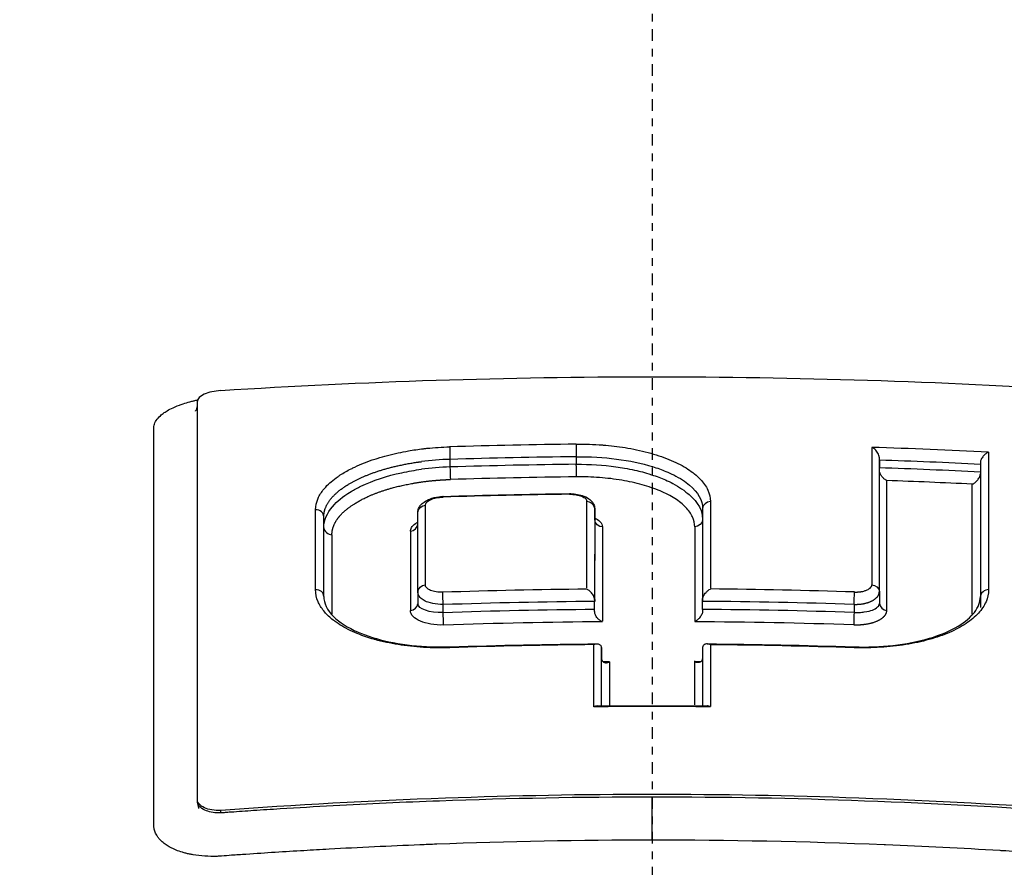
# Model space of a CAD drawing. Header units: millimetres. Extents: x 0 to 4378, y 0 to 2376.
# Tile 152 of 256: x 769 to 782, y 2095 to 2105. Entities that reach past the tile are written whole.
import ezdxf

# ---------------------------------------------------------------- set-up
doc = ezdxf.new("R2010")
doc.units = ezdxf.units.MM
doc.header["$LTSCALE"] = 0.2
doc.linetypes.add('CENTER2', pattern=[1.125, 0.75, -0.125, 0.125, -0.125])
doc.layers.add('02_Center Line', color=1, linetype='CENTER2')

# ---------------------------------------------------------------- blocks, each defined once
blk = doc.blocks.new('A$C67cfe5fe')
for p, q in [((-0.928, -66.436), (-0.928, -66.436)), ((-2.608, -66.632), (-2.608, -66.731)), ((-0.979, -66.598), (-0.979, -66.696)), ((2.928, -68.337), (2.928, -66.608)), ((2.928, -66.643), (2.928, -66.741)), ((4.23, -66.673), (4.23, -68.401)), ((4.23, -66.697), (4.23, -66.796)), ((-0.928, -66.858), (-0.928, -66.858)), ((2.928, -68.337), (2.928, -66.775)), ((4.23, -66.821), (4.23, -68.541)), ((-0.742, -67.266), (-0.743, -68.439)), ((-0.742, -67.414), (-0.742, -67.266)), ((-0.742, -67.266), (-0.742, -67.414)), ((0.649, -67.265), (0.649, -68.438)), ((0.649, -67.265), (0.649, -67.265)), ((-4.235, -68.401), (-4.235, -67.373)), ((-3.022, -68.34), (-3.022, -67.313)), ((-2.926, -67.398), (-2.926, -67.398)), ((-4.235, -68.401), (-4.235, -67.514)), ((-3.022, -68.34), (-3.022, -67.469)), ((-0.742, -67.414), (-0.743, -68.464)), ((0.548, -67.503), (0.548, -68.725)), ((0.649, -67.413), (0.649, -68.463)), ((0.649, -67.413), (0.649, -67.413)), ((-3.022, -68.34), (-3.022, -68.494)), ((-1.919, -68.324), (-1.919, -68.324)), ((0.93, -68.306), (0.93, -68.306)), ((1.922, -68.324), (1.922, -68.324)), ((2.928, -68.337), (2.928, -68.491)), ((4.23, -68.401), (4.23, -68.401)), ((-2.696, -68.609), (-2.696, -68.505)), ((-0.743, -68.568), (-0.743, -68.464)), ((0.649, -68.567), (0.649, -68.463)), ((2.602, -68.502), (2.602, -68.606)), ((-0.743, -68.568), (-0.743, -68.568)), ((-0.654, -69.812), (-0.654, -69.059)), ((-0.654, -69.059), (-0.654, -69.205)), ((0.649, -69.059), (0.648, -69.812)), ((-0.654, -69.812), (-0.654, -69.205)), ((0.648, -69.205), (0.648, -69.812)), ((-5.864, -71.047), (-5.864, -71.021)), ((-1.919, -71.012), (-1.919, -71.012)), ((-0.928, -70.993), (-0.928, -70.993)), ((0.93, -70.993), (0.93, -70.993)), ((1.922, -71.012), (1.922, -71.012)), ((-5.564, -71.191), (-5.564, -71.158)), ((0.93, -71.548), (0.93, -71.548)), ((1.922, -71.567), (1.922, -71.567))]:
    blk.add_line(p, q)
blk.add_arc((0, 0), 86.413, 313.06048, 226.93952)
for centre, major_axis, ratio, start_param, end_param in [((-5.563, -65.864), (0.3, 0.023), 0.39536, 1.540952, 3.111749), ((0.004, -140.188), (79.462, -0.002), 0.92821, 1.583219, 1.60375), ((2.849, -140.167), (-0.016, 81.06), 0.000069, 0.429761, 0.479504), ((-0.026, -140.781), (80.099, -0.001), 0.92824, 1.516333, 1.535131), ((-2.574, -67.246), (1.548, 0.043), 0.397012, 1.58138, 1.822144), ((0.004, -140.161), (79.293, -0.002), 0.927804, 1.583225, 1.603764), ((-0.026, -140.75), (79.932, -0.003), 0.927771, 1.517557, 1.533867), ((4.356, -139.87), (0.02, -80.689), 0.000072, 3.571971, 3.621898), ((-2.604, -67.452), (1.638, 0.061), 0.440164, 1.556801, 1.783467), ((0.004, -140.089), (79.137, -0.002), 0.92749, 1.583251, 1.603829), ((-0.027, -140.694), (79.789, -0.002), 0.92749, 1.517446, 1.533785), ((0.004, -140.062), (78.968, -0.002), 0.927077, 1.583258, 1.603845), ((-0.027, -140.673), (79.623, -0.001), 0.927139, 1.518638, 1.532479), ((3.005, -140.135), (0.019, 80.621), 0.000055, 5.804404, 5.851627), ((4.103, -139.916), (-0.022, -80.346), 0.000056, 2.662169, 2.709604), ((0.006, -139.707), (-78.262, 0.002), 0.928055, 4.726147, 4.746973), ((-2.696, -67.164), (0.0018, -0.0536), 0.018842, 3.145343, 3.705079), ((-1.068, -67.128), (0.0007, -0.0538), 0.007417, 3.137067, 3.1416), ((-1.068, -67.128), (0.0007, -0.0538), 0.007417, 3.1416, 3.707714), ((-2.945, -140.227), (0.02, 81.126), 0.000062, 5.803652, 5.831887), ((-0.851, -140.527), (-0.008, -81.489), 0.00002, 2.660467, 2.691318), ((0.755, -140.536), (0.005, -81.499), 0.000032, 3.592119, 3.622961), ((-4.335, -67.373), (0.1, 0), 0.899596, 0.00002, 1.626158), ((-4.363, -139.935), (0.022, 80.762), 0.000059, 5.802861, 5.831224), ((-0.636, -140.545), (0.005, -81.109), 0.000032, 3.591255, 3.62475), ((-4.109, -139.975), (-0.02, 80.412), 0.000079, 0.45104, 0.479465), ((-3.098, -140.184), (-0.019, 80.673), 0.000081, 0.450484, 0.478814), ((-4.335, -68.401), (0.1, 0), 0.886849, 0.000221, 1.627453), ((-4.335, -68.401), (0.1, 0), 0.886849, 0.000018, 0.000221), ((0.008, -138.589), (-75.713, 0.002), 0.928348, 4.723657, 4.748198), ((-0.007, -138.544), (75.665, -0.003), 0.928354, 1.536274, 1.560828), ((2.603, -68.431), (-0.0032, -0.0999), 0.012856, 0.785362, 2.659767), ((0.007, -138.534), (-75.523, 0.002), 0.927848, 4.722341, 4.748216), ((-0.742, -68.347), (0, -0.133), 0.000583, 5.47928, 5.787408), ((0.648, -68.345), (0, -0.133), 0.000491, 0.495311, 0.804225), ((-0.006, -138.49), (75.475, -0.002), 0.92785, 1.536257, 1.562148), ((0.007, -138.436), (-75.337, 0.002), 0.927455, 4.722368, 4.748308), ((-0.743, -68.683), (0, -0.131), 0.000579, 2.333892, 2.645879), ((0.649, -68.687), (0, -0.135), 0.000363, 3.620466, 3.927231), ((-0.007, -138.399), (-75.297, 0.002), 0.927458, 4.677763, 4.703714), ((0.007, -138.383), (-75.149, 0.002), 0.926947, 4.721044, 4.748325), ((-0.006, -138.338), (-75.101, 0.002), 0.926936, 4.677744, 4.705038), ((0.009, -137.794), (-74.104, 0.002), 0.928107, 4.722724, 4.74776), ((-0.764, -141.203), (0.009, 82.256), 0.00003, 5.763107, 5.783077), ((0.759, -141.199), (0.008, -82.251), 0.000051, 3.641641, 3.661615), ((-0.009, -137.795), (-74.104, 0.002), 0.928107, 4.677143, 4.702178), ((0.007, -137.811), (-73.954, 0.002), 0.927194, 4.719989, 4.721059), ((-0.547, -141.156), (-0.005, 81.802), 0.000036, 0.496809, 0.511176), ((0.541, -141.153), (-0.007, -81.799), 0.000022, 2.630734, 2.645105), ((0, -136.086), (-71.394, 0.002), 0.928182, 4.701923, 4.722988)]:
    blk.add_ellipse(centre, major_axis=major_axis, ratio=ratio, start_param=start_param, end_param=end_param)
for points, knots in [([(-3.067, -75.822), (-4.126, -75.794), (-5.172, -75.749), (-7.244, -75.623), (-8.265, -75.542), (-9.932, -75.379), (-10.592, -75.305), (-11.611, -75.177), (-11.978, -75.128), (-15.251, -74.664), (-17.895, -74.094), (-20.291, -73.351), (-20.433, -73.305), (-20.871, -73.163), (-21.175, -73.06), (-21.75, -72.853), (-22.029, -72.748), (-22.564, -72.536), (-22.824, -72.427), (-23.331, -72.204), (-23.576, -72.091), (-24.29, -71.742), (-24.73, -71.5), (-25.53, -71.006), (-25.889, -70.754), (-26.36, -70.372), (-26.504, -70.246), (-27.199, -69.591), (-27.591, -69.043), (-27.854, -68.343), (-27.895, -68.205), (-27.955, -67.928), (-27.974, -67.789), (-27.989, -67.512), (-27.986, -67.376), (-27.958, -67.111), (-27.934, -66.981), (-27.885, -66.792), (-27.867, -66.731), (-27.807, -66.554), (-27.758, -66.435), (-27.651, -66.214), (-27.593, -66.109), (-27.294, -65.626), (-26.967, -65.25), (-26.236, -64.604), (-25.874, -64.333), (-24.852, -63.672), (-24.133, -63.288), (-22.908, -62.742), (-22.475, -62.564), (-21.564, -62.221), (-21.084, -62.053), (-20.582, -61.893)], [0.000005, 0.000005, 0.000005, 0.000005, 0.319511, 0.319511, 0.639479, 0.639479, 0.852403, 0.852403, 0.973891, 0.973891, 1.947625, 1.947625, 2.010365, 2.010365, 2.139691, 2.139691, 2.265575, 2.265575, 2.393345, 2.393345, 2.521559, 2.521559, 2.781941, 2.781941, 3.041001, 3.041001, 3.166048, 3.166048, 3.692233, 3.692233, 3.821507, 3.821507, 3.951206, 3.951206, 4.07808, 4.07808, 4.201324, 4.201324, 4.258471, 4.258471, 4.368502, 4.368502, 4.468635, 4.468635, 4.831764, 4.831764, 5.102761, 5.102761, 5.508805, 5.508805, 5.711646, 5.711646, 5.914059, 5.914059, 5.914059, 5.914059]), ([(20.581, -61.893), (21.167, -62.08), (21.725, -62.277), (22.772, -62.683), (23.264, -62.894), (24.638, -63.544), (25.419, -64.003), (26.472, -64.794), (26.828, -65.119), (27.191, -65.537), (27.262, -65.626), (27.361, -65.758), (27.394, -65.803), (27.576, -66.067), (27.694, -66.287), (27.831, -66.623), (27.872, -66.744), (27.936, -66.996), (27.959, -67.126), (27.985, -67.391), (27.987, -67.528), (27.97, -67.805), (27.95, -67.944), (27.889, -68.221), (27.847, -68.359), (27.58, -69.058), (27.185, -69.606), (26.486, -70.261), (26.342, -70.386), (25.869, -70.767), (25.508, -71.019), (24.707, -71.513), (24.265, -71.754), (23.549, -72.103), (23.304, -72.216), (22.797, -72.438), (22.535, -72.546), (21.999, -72.758), (21.72, -72.863), (21.147, -73.068), (20.844, -73.171), (20.405, -73.313), (20.262, -73.359), (17.851, -74.105), (15.19, -74.676), (11.896, -75.139), (11.527, -75.188), (10.501, -75.315), (9.837, -75.388), (8.16, -75.551), (7.133, -75.631), (5.569, -75.724), (5.045, -75.75), (3.992, -75.794), (3.464, -75.812), (2.933, -75.826)], [0.00002, 0.00002, 0.00002, 0.00002, 0.259158, 0.259158, 0.518708, 0.518708, 1.038075, 1.038075, 1.384705, 1.384705, 1.477831, 1.477831, 1.526561, 1.526561, 1.759973, 1.759973, 1.890971, 1.890971, 2.029156, 2.029156, 2.171186, 2.171186, 2.316283, 2.316283, 2.460898, 2.460898, 3.049329, 3.049329, 3.189055, 3.189055, 3.478614, 3.478614, 3.769885, 3.769885, 3.913253, 3.913253, 4.056001, 4.056001, 4.19686, 4.19686, 4.341119, 4.341119, 4.411312, 4.411312, 5.498875, 5.498875, 5.634552, 5.634552, 5.872375, 5.872375, 6.229939, 6.229939, 6.408513, 6.408513, 6.587137, 6.587137, 6.587137, 6.587137]), ([(-20.254, -62.034), (-21.316, -62.409), (-22.924, -63.036), (-25.326, -64.626), (-26.033, -65.35), (-26.63, -66.585), (-26.71, -67.081), (-26.475, -68.751), (-25.525, -69.8), (-22.805, -71.618), (-20.784, -72.476), (-16.051, -73.826), (-13.47, -74.336), (-9.424, -74.853), (-8.146, -74.981), (-5.708, -75.163), (-4.554, -75.225), (-2.295, -75.303), (-1.147, -75.323), (-0.009, -75.323)], [-5.847616, -5.847616, -5.847616, -5.847616, -5.038817, -5.038817, -4.426364, -4.426364, -4.019655, -4.019655, -3.083823, -3.083823, -2.043533, -2.043533, -1.111663, -1.111663, -0.700523, -0.700523, -0.341482, -0.341482, 0, 0, 0, 0]), ([(-0.009, -75.323), (1.128, -75.323), (2.276, -75.304), (4.534, -75.226), (5.688, -75.164), (8.127, -74.982), (9.404, -74.855), (13.452, -74.338), (16.034, -73.829), (20.77, -72.48), (22.793, -71.622), (25.516, -69.805), (26.47, -68.758), (26.709, -67.086), (26.63, -66.59), (26.035, -65.353), (25.328, -64.629), (22.925, -63.037), (21.315, -62.409), (20.252, -62.034)], [-3.557548, -3.557548, -3.557548, -3.557548, -3.349945, -3.349945, -3.131371, -3.131371, -2.88131, -2.88131, -2.314192, -2.314192, -1.681115, -1.681115, -1.111984, -1.111984, -0.864569, -0.864569, -0.492008, -0.492008, -0.000015, -0.000015, -0.000015, -0.000015]), ([(-5.563, -65.744), (-3.714, -65.627), (-1.862, -65.567), (1.85, -65.567), (3.705, -65.626), (5.558, -65.744)], [0, 0, 0, 0, 0.4995825, 0.4995825, 0.9999999, 0.9999999, 0.9999999, 0.9999999]), ([(-5.96, -65.89), (-5.945, -65.886), (-5.93, -65.882), (-5.915, -65.878), (-5.91, -65.877), (-5.904, -65.876), (-5.898, -65.874), (-5.889, -65.872), (-5.879, -65.87), (-5.869, -65.867), (-5.866, -65.867), (-5.863, -65.866), (-5.86, -65.865)], [0.430816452, 0.430816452, 0.430816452, 0.430816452, 0.431952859, 0.431952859, 0.431952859, 0.432377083, 0.432377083, 0.432377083, 0.433119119, 0.433119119, 0.433119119, 0.433340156, 0.433340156, 0.433340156, 0.433340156]), ([(-5.864, -71.021), (-5.864, -70.051), (-5.864, -69.138), (-5.864, -67.423), (-5.864, -66.623), (-5.863, -65.883)], [-1.119708, -1.119708, -1.119708, -1.119708, -0.559623, -0.559623, -0.000001, -0.000001, -0.000001, -0.000001]), ([(-6.318, -66.049), (-6.318, -66.049), (-6.318, -66.049), (-6.318, -66.049), (-6.31, -66.043), (-6.301, -66.037), (-6.293, -66.03), (-6.285, -66.025), (-6.277, -66.02), (-6.268, -66.014), (-6.248, -66.002), (-6.225, -65.989), (-6.2, -65.977), (-6.169, -65.962), (-6.134, -65.947), (-6.097, -65.934), (-6.081, -65.928), (-6.064, -65.922), (-6.046, -65.916), (-6.018, -65.907), (-5.989, -65.898), (-5.96, -65.89)], [0.41973786, 0.41973786, 0.41973786, 0.41973786, 0.41974049, 0.41974049, 0.41974049, 0.42088252, 0.42088252, 0.42088252, 0.421875, 0.421875, 0.421875, 0.4242454, 0.4242454, 0.4242454, 0.42725417, 0.42725417, 0.42725417, 0.42860278, 0.42860278, 0.42860278, 0.43081645, 0.43081645, 0.43081645, 0.43081645]), ([(-5.889, -66.009), (-5.889, -66.009), (-5.889, -66.009), (-5.887, -66.006), (-5.882, -66.002), (-5.875, -65.987), (-5.87, -65.975), (-5.865, -65.951), (-5.864, -65.941), (-5.864, -65.934), (-5.864, -65.932), (-5.864, -65.932), (-5.864, -65.932), (-5.864, -65.929), (-5.864, -65.926), (-5.864, -65.924)], [1.25071335, 1.25071335, 1.25071335, 1.25071335, 1.25395049, 1.25395049, 1.26607486, 1.26607486, 1.27625562, 1.27625562, 1.28286408, 1.28286408, 1.28458104, 1.28458104, 1.28718721, 1.28718721, 1.28976385, 1.28976385, 1.28976385, 1.28976385]), ([(-6.425, -71.377), (-6.426, -71.367), (-6.426, -71.359), (-6.427, -71.352), (-6.427, -71.338), (-6.426, -71.316), (-6.426, -71.291), (-6.427, -71.256), (-6.426, -71.215), (-6.427, -71.181), (-6.427, -71.179), (-6.427, -71.177), (-6.427, -71.175), (-6.427, -71.117), (-6.427, -71.056), (-6.427, -70.999), (-6.427, -70.987), (-6.427, -70.975), (-6.427, -70.963), (-6.427, -70.858), (-6.427, -70.746), (-6.427, -70.651), (-6.427, -70.474), (-6.427, -70.294), (-6.427, -70.11), (-6.427, -70.071), (-6.427, -70.033), (-6.427, -69.994), (-6.427, -69.882), (-6.427, -69.768), (-6.427, -69.654), (-6.427, -69.539), (-6.427, -69.403), (-6.427, -69.307), (-6.427, -69.258), (-6.427, -69.209), (-6.427, -69.159), (-6.427, -68.943), (-6.427, -68.723), (-6.427, -68.498), (-6.427, -68.369), (-6.427, -68.239), (-6.427, -68.108), (-6.427, -68.023), (-6.427, -67.937), (-6.427, -67.85), (-6.427, -67.729), (-6.427, -67.607), (-6.427, -67.484), (-6.427, -67.398), (-6.427, -67.313), (-6.427, -67.226), (-6.427, -67.207), (-6.427, -67.187), (-6.427, -67.167), (-6.427, -67.061), (-6.427, -66.942), (-6.427, -66.848), (-6.427, -66.775), (-6.427, -66.7), (-6.427, -66.626), (-6.427, -66.528), (-6.427, -66.431), (-6.427, -66.335), (-6.427, -66.318), (-6.427, -66.302), (-6.427, -66.286), (-6.427, -66.278), (-6.427, -66.271), (-6.427, -66.263), (-6.427, -66.251), (-6.427, -66.239), (-6.427, -66.227), (-6.427, -66.216), (-6.426, -66.204), (-6.423, -66.192), (-6.413, -66.15), (-6.386, -66.109), (-6.341, -66.069), (-6.334, -66.062), (-6.326, -66.056), (-6.318, -66.049)], [0.1547889, 0.1547889, 0.1547889, 0.1547889, 0.15625, 0.15625, 0.15625, 0.1593979, 0.1593979, 0.1593979, 0.1637965, 0.1637965, 0.1637965, 0.1640625, 0.1640625, 0.1640625, 0.171875, 0.171875, 0.171875, 0.1734917, 0.1734917, 0.1734917, 0.1875, 0.1875, 0.1875, 0.213324, 0.213324, 0.213324, 0.21875, 0.21875, 0.21875, 0.234375, 0.234375, 0.234375, 0.25, 0.25, 0.25, 0.2579257, 0.2579257, 0.2579257, 0.2926672, 0.2926672, 0.2926672, 0.3125, 0.3125, 0.3125, 0.3255033, 0.3255033, 0.3255033, 0.34375, 0.34375, 0.34375, 0.3564771, 0.3564771, 0.3564771, 0.359375, 0.359375, 0.359375, 0.375, 0.375, 0.375, 0.3873006, 0.3873006, 0.3873006, 0.40346, 0.40346, 0.40346, 0.40625, 0.40625, 0.40625, 0.4075224, 0.4075224, 0.4075224, 0.409563, 0.409563, 0.409563, 0.4116065, 0.4116065, 0.4116065, 0.4185939, 0.4185939, 0.4185939, 0.4197379, 0.4197379, 0.4197379, 0.4197379]), ([(-4.341, -67.283), (-4.341, -67.233), (-4.33, -67.183), (-4.308, -67.134), (-4.304, -67.124), (-4.299, -67.113), (-4.293, -67.103), (-4.272, -67.064), (-4.244, -67.026), (-4.21, -66.989), (-4.189, -66.965), (-4.165, -66.942), (-4.139, -66.92), (-4.112, -66.897), (-4.083, -66.874), (-4.051, -66.853), (-4.042, -66.846), (-4.032, -66.84), (-4.023, -66.833), (-3.98, -66.806), (-3.933, -66.779), (-3.883, -66.754), (-3.867, -66.746), (-3.852, -66.738), (-3.836, -66.731), (-3.756, -66.693), (-3.669, -66.659), (-3.575, -66.628), (-3.565, -66.625), (-3.555, -66.622), (-3.545, -66.619), (-3.459, -66.592), (-3.369, -66.569), (-3.276, -66.549), (-3.232, -66.539), (-3.188, -66.531), (-3.144, -66.523), (-3.08, -66.512), (-3.016, -66.503), (-2.951, -66.495), (-2.936, -66.494), (-2.921, -66.492), (-2.906, -66.49), (-2.809, -66.48), (-2.711, -66.474), (-2.612, -66.471)], [0, 0, 0, 0, 0.124961, 0.124961, 0.124961, 0.151074, 0.151074, 0.151074, 0.25, 0.25, 0.25, 0.31207, 0.31207, 0.31207, 0.375, 0.375, 0.375, 0.39351, 0.39351, 0.39351, 0.475398, 0.475398, 0.475398, 0.5, 0.5, 0.5, 0.625, 0.625, 0.625, 0.638241, 0.638241, 0.638241, 0.75, 0.75, 0.75, 0.801734, 0.801734, 0.801734, 0.874941, 0.874941, 0.874941, 0.891604, 0.891604, 0.891604, 1, 1, 1, 1]), ([(-0.981, -66.436), (-0.868, -66.435), (-0.754, -66.438), (-0.643, -66.447), (-0.628, -66.448), (-0.613, -66.449), (-0.598, -66.451)], [0, 0, 0, 0, 0.1250001, 0.1250001, 0.1250001, 0.1417191, 0.1417191, 0.1417191, 0.1417191]), ([(-0.598, -66.451), (-0.502, -66.459), (-0.408, -66.471), (-0.317, -66.487), (-0.213, -66.505), (-0.112, -66.527), (-0.018, -66.554), (0.077, -66.58), (0.164, -66.611), (0.244, -66.645), (0.324, -66.679), (0.397, -66.717), (0.459, -66.758), (0.489, -66.777), (0.517, -66.797), (0.542, -66.817)], [0.1417191, 0.1417191, 0.1417191, 0.1417191, 0.2500001, 0.2500001, 0.2500001, 0.3750004, 0.3750004, 0.3750004, 0.5000001, 0.5000001, 0.5000001, 0.6250007, 0.6250007, 0.6250007, 0.6844931, 0.6844931, 0.6844931, 0.6844931]), ([(2.928, -66.608), (2.928, -66.604), (2.927, -66.601), (2.925, -66.586), (2.921, -66.575), (2.908, -66.547), (2.896, -66.53), (2.874, -66.506), (2.866, -66.499), (2.847, -66.485), (2.838, -66.48), (2.831, -66.478)], [0.00000001, 0.00000001, 0.00000001, 0.00000001, 0.00117759, 0.00117759, 0.00434697, 0.00434697, 0.00936629, 0.00936629, 0.01210725, 0.01210725, 0.01541921, 0.01541921, 0.01541921, 0.01541921]), ([(-0.979, -66.598), (-0.627, -66.594), (-0.277, -66.64), (0.003, -66.726), (0.064, -66.745), (0.122, -66.765), (0.175, -66.787), (0.211, -66.802), (0.244, -66.817), (0.276, -66.833), (0.357, -66.874), (0.426, -66.918), (0.482, -66.966), (0.59, -67.058), (0.649, -67.161), (0.649, -67.265)], [0, 0, 0, 0, 0.4109052, 0.4109052, 0.4109052, 0.5000049, 0.5000049, 0.5000049, 0.5590367, 0.5590367, 0.5590367, 0.7086872, 0.7086872, 0.7086872, 0.9999925, 0.9999925, 0.9999925, 0.9999925]), ([(4.336, -66.541), (4.324, -66.545), (4.312, -66.552), (4.289, -66.569), (4.278, -66.579), (4.257, -66.604), (4.248, -66.618), (4.238, -66.639), (4.235, -66.646), (4.231, -66.659), (4.23, -66.666), (4.23, -66.672)], [0.00001168, 0.00001168, 0.00001168, 0.00001168, 0.00475145, 0.00475145, 0.00953659, 0.00953659, 0.01488501, 0.01488501, 0.01743255, 0.01743255, 0.01970033, 0.01970033, 0.01970033, 0.01970033]), ([(-4.235, -67.514), (-4.236, -67.413), (-4.189, -67.322), (-4.123, -67.244), (-4.058, -67.166), (-4.004, -67.12), (-3.884, -67.047), (-3.844, -67.023), (-3.801, -67), (-3.756, -66.978), (-3.6, -66.904), (-3.42, -66.845), (-3.229, -66.804), (-3.146, -66.786), (-3.061, -66.772), (-2.976, -66.76)], [0, 0, 0, 0, 0.25, 0.25, 0.25, 0.5, 0.5, 0.5, 0.5839635, 0.5839635, 0.5839635, 0.8742063, 0.8742063, 0.8742063, 1, 1, 1, 1]), ([(-0.979, -66.696), (-0.805, -66.694), (-0.633, -66.705), (-0.468, -66.728), (-0.431, -66.733), (-0.394, -66.738), (-0.359, -66.745), (-0.314, -66.752), (-0.27, -66.761), (-0.228, -66.771), (-0.151, -66.788), (-0.107, -66.798), (-0.008, -66.831), (0.055, -66.851), (0.114, -66.873), (0.169, -66.897), (0.203, -66.912), (0.234, -66.927), (0.265, -66.943), (0.305, -66.965), (0.343, -66.987), (0.378, -67.011), (0.413, -67.035), (0.462, -67.075), (0.474, -67.086), (0.525, -67.131), (0.649, -67.235), (0.649, -67.413)], [0, 0, 0, 0, 0.25, 0.25, 0.25, 0.3057667, 0.3057667, 0.3057667, 0.375, 0.375, 0.375, 0.5, 0.5, 0.5, 0.5781771, 0.5781771, 0.5781771, 0.625, 0.625, 0.625, 0.6875, 0.6875, 0.6875, 0.75, 0.75, 0.75, 0.999996, 0.999996, 0.999996, 0.999996]), ([(0.548, -67.503), (0.548, -67.46), (0.538, -67.417), (0.519, -67.374), (0.5, -67.332), (0.47, -67.291), (0.432, -67.251), (0.394, -67.211), (0.347, -67.173), (0.291, -67.138), (0.235, -67.102), (0.171, -67.069), (0.101, -67.04), (0.03, -67.01), (-0.047, -66.983), (-0.13, -66.96), (-0.213, -66.936), (-0.302, -66.917), (-0.394, -66.901), (-0.486, -66.886), (-0.582, -66.874), (-0.68, -66.867), (-0.778, -66.86), (-0.878, -66.857), (-0.978, -66.858)], [0, 0, 0, 0, 0.125, 0.125, 0.125, 0.25, 0.25, 0.25, 0.375, 0.375, 0.375, 0.5, 0.5, 0.5, 0.625, 0.625, 0.625, 0.75, 0.75, 0.75, 0.875, 0.875, 0.875, 1, 1, 1, 1]), ([(0.542, -66.817), (0.544, -66.818), (0.545, -66.819), (0.546, -66.821), (0.573, -66.842), (0.597, -66.864), (0.618, -66.887), (0.661, -66.932), (0.695, -66.979), (0.717, -67.028), (0.739, -67.076), (0.75, -67.125), (0.75, -67.175)], [0.6844931, 0.6844931, 0.6844931, 0.6844931, 0.6875004, 0.6875004, 0.6875004, 0.7500001, 0.7500001, 0.7500001, 0.8750003, 0.8750003, 0.8750003, 1, 1, 1, 1]), ([(3.024, -66.906), (3.021, -66.905), (3.018, -66.904), (3.006, -66.897), (2.996, -66.89), (2.978, -66.873), (2.969, -66.864), (2.951, -66.841), (2.943, -66.827), (2.934, -66.807), (2.932, -66.8), (2.929, -66.787), (2.928, -66.781), (2.928, -66.775)], [-0.00112919, -0.00112919, -0.00112919, -0.00112919, 0, 0, 0.00402968, 0.00402968, 0.00807131, 0.00807131, 0.01307224, 0.01307224, 0.01546787, 0.01546787, 0.01757087, 0.01757087, 0.01757087, 0.01757087]), ([(4.125, -66.952), (4.125, -66.952), (4.126, -66.952), (4.134, -66.949), (4.145, -66.944), (4.167, -66.927), (4.177, -66.918), (4.199, -66.894), (4.21, -66.879), (4.221, -66.857), (4.225, -66.849), (4.229, -66.835), (4.23, -66.828), (4.23, -66.821)], [-0.0182212, -0.0182212, -0.0182212, -0.0182212, -0.01808861, -0.01808861, -0.01351982, -0.01351982, -0.0097256, -0.0097256, -0.00462924, -0.00462924, -0.00220609, -0.00220609, -0.00008723, -0.00008723, -0.00008723, -0.00008723]), ([(-3.022, -67.312), (-3.022, -67.297), (-3.018, -67.281), (-3.006, -67.251), (-2.997, -67.236), (-2.974, -67.208), (-2.959, -67.194), (-2.919, -67.167), (-2.894, -67.154), (-2.832, -67.13), (-2.792, -67.12), (-2.734, -67.113), (-2.716, -67.111), (-2.698, -67.111)], [0, 0, 0, 0, 0.00585226, 0.00585226, 0.01169316, 0.01169316, 0.01878079, 0.01878079, 0.02852252, 0.02852252, 0.04105884, 0.04105884, 0.04637725, 0.04637725, 0.04637725, 0.04637725]), ([(-2.925, -67.223), (-2.926, -67.21), (-2.92, -67.197), (-2.897, -67.173), (-2.879, -67.162), (-2.837, -67.143), (-2.812, -67.134), (-2.757, -67.123), (-2.728, -67.12), (-2.698, -67.119)], [0, 0, 0, 0, 0.24981, 0.24981, 0.50014, 0.50014, 0.749753, 0.749753, 1, 1, 1, 1]), ([(-1.069, -67.074), (-1.041, -67.074), (-1.012, -67.076), (-0.956, -67.084), (-0.929, -67.09), (-0.872, -67.109), (-0.842, -67.123), (-0.803, -67.151), (-0.79, -67.163), (-0.77, -67.186), (-0.763, -67.197), (-0.752, -67.217), (-0.749, -67.227), (-0.744, -67.246), (-0.743, -67.256), (-0.742, -67.265)], [0, 0, 0, 0, 0.00847318, 0.00847318, 0.01746871, 0.01746871, 0.02861115, 0.02861115, 0.03460781, 0.03460781, 0.03915272, 0.03915272, 0.04269381, 0.04269381, 0.04637462, 0.04637462, 0.04637462, 0.04637462]), ([(-1.069, -67.083), (-1.04, -67.082), (-1.011, -67.084), (-0.983, -67.089), (-0.956, -67.093), (-0.931, -67.1), (-0.911, -67.108), (-0.89, -67.117), (-0.873, -67.127), (-0.861, -67.139), (-0.85, -67.15), (-0.844, -67.163), (-0.844, -67.176)], [0, 0, 0, 0, 0.25, 0.25, 0.25, 0.5, 0.5, 0.5, 0.75, 0.75, 0.75, 1, 1, 1, 1]), ([(-0.742, -67.387), (-0.715, -67.401), (-0.693, -67.417), (-0.675, -67.433), (-0.664, -67.444), (-0.655, -67.456), (-0.65, -67.468), (-0.644, -67.48), (-0.642, -67.492), (-0.642, -67.504)], [0.5605287, 0.5605287, 0.5605287, 0.5605287, 0.7509063, 0.7509063, 0.7509063, 0.875453, 0.875453, 0.875453, 1, 1, 1, 1]), ([(-3.118, -67.559), (-3.118, -67.543), (-3.113, -67.526), (-3.103, -67.51), (-3.092, -67.493), (-3.076, -67.477), (-3.053, -67.46), (-3.044, -67.453), (-3.034, -67.447), (-3.023, -67.44)], [0, 0, 0, 0, 0.2504489, 0.2504489, 0.2504489, 0.5009372, 0.5009372, 0.5009372, 0.5989114, 0.5989114, 0.5989114, 0.5989114]), ([(-2.701, -68.346), (-2.73, -68.347), (-2.759, -68.345), (-2.787, -68.341), (-2.814, -68.337), (-2.838, -68.33), (-2.859, -68.322), (-2.88, -68.313), (-2.897, -68.302), (-2.908, -68.29), (-2.92, -68.278), (-2.926, -68.265), (-2.926, -68.251)], [0, 0, 0, 0, 0.25, 0.25, 0.25, 0.5, 0.5, 0.5, 0.75, 0.75, 0.75, 1, 1, 1, 1]), ([(2.607, -68.343), (2.621, -68.343), (2.634, -68.343), (2.645, -68.343), (2.649, -68.343), (2.653, -68.342), (2.656, -68.342), (2.666, -68.341), (2.675, -68.341), (2.683, -68.34), (2.686, -68.339), (2.689, -68.339), (2.691, -68.338), (2.701, -68.337), (2.709, -68.335), (2.717, -68.334), (2.725, -68.332), (2.732, -68.33), (2.738, -68.328), (2.744, -68.326), (2.75, -68.324), (2.755, -68.322), (2.761, -68.32), (2.766, -68.318), (2.77, -68.316), (2.78, -68.312), (2.788, -68.308), (2.794, -68.303), (2.8, -68.3), (2.805, -68.296), (2.81, -68.292), (2.825, -68.278), (2.832, -68.263), (2.831, -68.248)], [0, 0, 0, 0, 0.046422, 0.046422, 0.046422, 0.063135, 0.063135, 0.063135, 0.11053, 0.11053, 0.11053, 0.12627, 0.12627, 0.12627, 0.18889, 0.18889, 0.18889, 0.251509, 0.251509, 0.251509, 0.313558, 0.313558, 0.313558, 0.37668, 0.37668, 0.37668, 0.501837, 0.501837, 0.501837, 0.609274, 0.609274, 0.609274, 1, 1, 1, 1]), ([(-2.61, -69.061), (-2.694, -69.064), (-2.779, -69.064), (-2.863, -69.061), (-2.892, -69.06), (-2.92, -69.058), (-2.949, -69.057), (-3.006, -69.053), (-3.062, -69.048), (-3.118, -69.042), (-3.171, -69.036), (-3.223, -69.029), (-3.274, -69.021), (-3.379, -69.004), (-3.48, -68.983), (-3.574, -68.956), (-3.579, -68.955), (-3.584, -68.954), (-3.589, -68.952), (-3.661, -68.932), (-3.729, -68.908), (-3.793, -68.883), (-3.808, -68.877), (-3.822, -68.871), (-3.836, -68.864), (-3.876, -68.847), (-3.913, -68.829), (-3.949, -68.811), (-3.985, -68.791), (-4.02, -68.771), (-4.051, -68.749), (-4.068, -68.738), (-4.084, -68.727), (-4.099, -68.716), (-4.142, -68.684), (-4.179, -68.65), (-4.211, -68.615), (-4.245, -68.577), (-4.274, -68.538), (-4.295, -68.497), (-4.3, -68.488), (-4.304, -68.478), (-4.309, -68.468), (-4.33, -68.417), (-4.341, -68.365), (-4.341, -68.312)], [0, 0, 0, 0, 0.093194, 0.093194, 0.093194, 0.125, 0.125, 0.125, 0.189042, 0.189042, 0.189042, 0.25, 0.25, 0.25, 0.375001, 0.375001, 0.375001, 0.38152, 0.38152, 0.38152, 0.477845, 0.477845, 0.477845, 0.5, 0.5, 0.5, 0.56152, 0.56152, 0.56152, 0.625001, 0.625001, 0.625001, 0.658058, 0.658058, 0.658058, 0.75, 0.75, 0.75, 0.850773, 0.850773, 0.850773, 0.875, 0.875, 0.875, 1, 1, 1, 1]), ([(-4.235, -68.401), (-4.235, -68.485), (-4.197, -68.573), (-4.035, -68.732), (-3.926, -68.802), (-3.678, -68.91), (-3.543, -68.952), (-3.246, -69.016), (-3.081, -69.037), (-2.813, -69.051), (-2.711, -69.052), (-2.609, -69.048)], [0, 0, 0, 0, 0.0707494, 0.0707494, 0.1293121, 0.1293121, 0.1794084, 0.1794084, 0.2307931, 0.2307931, 0.2612526, 0.2612526, 0.2612526, 0.2612526]), ([(-2.696, -68.505), (-2.782, -68.507), (-2.892, -68.478), (-2.927, -68.46), (-2.957, -68.445), (-3.008, -68.414), (-3.02, -68.36), (-3.021, -68.353), (-3.022, -68.347), (-3.022, -68.34)], [0, 0, 0, 0, 0.4992992, 0.4992992, 0.4992992, 0.9482076, 0.9482076, 0.9482076, 1, 1, 1, 1]), ([(-0.743, -68.439), (-0.743, -68.436), (-0.743, -68.432), (-0.745, -68.42), (-0.748, -68.41), (-0.76, -68.384), (-0.771, -68.368), (-0.792, -68.343), (-0.802, -68.333), (-0.824, -68.315), (-0.834, -68.309), (-0.844, -68.305)], [0, 0, 0, 0, 0.00105443, 0.00105443, 0.00390422, 0.00390422, 0.00841748, 0.00841748, 0.01167124, 0.01167124, 0.01536804, 0.01536804, 0.01536804, 0.01536804]), ([(0.649, -68.438), (0.649, -68.431), (0.65, -68.424), (0.654, -68.409), (0.657, -68.401), (0.669, -68.378), (0.68, -68.362), (0.702, -68.338), (0.711, -68.33), (0.73, -68.315), (0.74, -68.309), (0.749, -68.304)], [-0.01932859, -0.01932859, -0.01932859, -0.01932859, -0.01686752, -0.01686752, -0.01403596, -0.01403596, -0.0080494, -0.0080494, -0.00399872, -0.00399872, 0, 0, 0, 0]), ([(4.336, -68.312), (4.336, -68.365), (4.325, -68.417), (4.303, -68.468), (4.281, -68.519), (4.248, -68.568), (4.205, -68.615), (4.162, -68.662), (4.109, -68.707), (4.046, -68.749), (3.983, -68.791), (3.911, -68.83), (3.831, -68.864), (3.751, -68.899), (3.663, -68.93), (3.568, -68.956), (3.474, -68.982), (3.373, -69.004), (3.268, -69.021), (3.163, -69.038), (3.054, -69.05), (2.943, -69.056), (2.832, -69.063), (2.718, -69.064), (2.604, -69.061)], [0, 0, 0, 0, 0.125, 0.125, 0.125, 0.25, 0.25, 0.25, 0.375, 0.375, 0.375, 0.499999, 0.499999, 0.499999, 0.625, 0.625, 0.625, 0.75, 0.75, 0.75, 0.875, 0.875, 0.875, 1, 1, 1, 1]), ([(2.604, -69.05), (2.772, -69.056), (2.943, -69.049), (3.271, -69.012), (3.431, -68.981), (3.717, -68.897), (3.844, -68.843), (4.036, -68.728), (4.106, -68.666), (4.204, -68.539), (4.23, -68.471), (4.23, -68.401)], [0.0000037, 0.0000037, 0.0000037, 0.0000037, 0.0505873, 0.0505873, 0.1033103, 0.1033103, 0.1569187, 0.1569187, 0.2068625, 0.2068625, 0.2614584, 0.2614584, 0.2614584, 0.2614584]), ([(2.602, -68.606), (2.623, -68.607), (2.646, -68.607), (2.669, -68.606), (2.691, -68.605), (2.713, -68.603), (2.733, -68.6), (2.78, -68.594), (2.817, -68.583), (2.834, -68.577), (2.836, -68.576), (2.838, -68.575), (2.839, -68.575), (2.86, -68.567), (2.887, -68.555), (2.906, -68.535), (2.919, -68.523), (2.928, -68.509), (2.928, -68.491)], [0, 0, 0, 0, 0.1204224, 0.1204224, 0.1204224, 0.2334986, 0.2334986, 0.2334986, 0.5, 0.5, 0.5, 0.524836, 0.524836, 0.524836, 0.8181159, 0.8181159, 0.8181159, 1, 1, 1, 1]), ([(-2.691, -68.768), (-2.747, -68.77), (-2.804, -68.766), (-2.854, -68.757), (-2.956, -68.739), (-3.038, -68.703), (-3.083, -68.657), (-3.106, -68.634), (-3.118, -68.609), (-3.118, -68.583)], [0, 0, 0, 0, 0.250033, 0.250033, 0.250033, 0.75, 0.75, 0.75, 1, 1, 1, 1]), ([(-0.642, -68.726), (-0.642, -68.726), (-0.642, -68.726), (-0.651, -68.723), (-0.663, -68.718), (-0.688, -68.699), (-0.698, -68.69), (-0.718, -68.666), (-0.727, -68.652), (-0.738, -68.625), (-0.741, -68.613), (-0.742, -68.599), (-0.743, -68.596), (-0.743, -68.592)], [-0.00010774, -0.00010774, -0.00010774, -0.00010774, 0, 0, 0.00301016, 0.00301016, 0.00518551, 0.00518551, 0.0079686, 0.0079686, 0.01017461, 0.01017461, 0.01088966, 0.01088966, 0.01088966, 0.01088966]), ([(0.649, -68.591), (0.648, -68.598), (0.647, -68.604), (0.644, -68.618), (0.641, -68.625), (0.631, -68.646), (0.622, -68.661), (0.601, -68.685), (0.591, -68.696), (0.566, -68.716), (0.555, -68.722), (0.548, -68.725)], [0.00005399, 0.00005399, 0.00005399, 0.00005399, 0.00205261, 0.00205261, 0.00430952, 0.00430952, 0.00906863, 0.00906863, 0.01302984, 0.01302984, 0.01836274, 0.01836274, 0.01836274, 0.01836274]), ([(-0.755, -69.021), (-0.753, -69.02), (-0.751, -69.019), (-0.737, -69.013), (-0.724, -69.011), (-0.702, -69.011), (-0.691, -69.013), (-0.677, -69.02), (-0.673, -69.023), (-0.666, -69.03), (-0.663, -69.033), (-0.66, -69.038)], [-0.01576575, -0.01576575, -0.01576575, -0.01576575, -0.0149023, -0.0149023, -0.00948324, -0.00948324, -0.00441114, -0.00441114, -0.00209553, -0.00209553, -0.00007679, -0.00007679, -0.00007679, -0.00007679]), ([(-0.654, -69.059), (-0.654, -69.056), (-0.655, -69.052), (-0.657, -69.045), (-0.658, -69.041), (-0.66, -69.038)], [0.000001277, 0.000001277, 0.000001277, 0.000001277, 0.001472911, 0.001472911, 0.003117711, 0.003117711, 0.003117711, 0.003117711]), ([(0.655, -69.038), (0.653, -69.041), (0.651, -69.045), (0.649, -69.052), (0.649, -69.056), (0.649, -69.059)], [0.000120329, 0.000120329, 0.000120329, 0.000120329, 0.001765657, 0.001765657, 0.003236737, 0.003236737, 0.003236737, 0.003236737]), ([(0.749, -69.021), (0.747, -69.02), (0.745, -69.019), (0.733, -69.014), (0.723, -69.012), (0.704, -69.01), (0.695, -69.011), (0.68, -69.015), (0.674, -69.018), (0.663, -69.027), (0.658, -69.031), (0.655, -69.038)], [-0.00093187, -0.00093187, -0.00093187, -0.00093187, 0, 0, 0.00436612, 0.00436612, 0.00867322, 0.00867322, 0.01202355, 0.01202355, 0.01490186, 0.01490186, 0.01490186, 0.01490186]), ([(-0.654, -69.205), (-0.654, -69.209), (-0.653, -69.212), (-0.651, -69.219), (-0.65, -69.223), (-0.648, -69.227)], [-0.003257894, -0.003257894, -0.003257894, -0.003257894, -0.001782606, -0.001782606, -0.000132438, -0.000132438, -0.000132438, -0.000132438]), ([(-0.648, -69.227), (-0.646, -69.23), (-0.644, -69.232), (-0.635, -69.243), (-0.626, -69.249), (-0.607, -69.255), (-0.598, -69.256), (-0.579, -69.254), (-0.569, -69.252), (-0.558, -69.246), (-0.555, -69.245), (-0.553, -69.243)], [-0.01552143, -0.01552143, -0.01552143, -0.01552143, -0.01394941, -0.01394941, -0.00870943, -0.00870943, -0.00449248, -0.00449248, 0, 0, 0.00105534, 0.00105534, 0.00105534, 0.00105534]), ([(0.643, -69.226), (0.639, -69.233), (0.633, -69.239), (0.62, -69.248), (0.612, -69.251), (0.596, -69.254), (0.588, -69.254), (0.572, -69.252), (0.563, -69.25), (0.552, -69.245), (0.55, -69.244), (0.548, -69.243)], [0.00000446, 0.00000446, 0.00000446, 0.00000446, 0.00315582, 0.00315582, 0.00647054, 0.00647054, 0.00967903, 0.00967903, 0.01290135, 0.01290135, 0.01364303, 0.01364303, 0.01364303, 0.01364303]), ([(0.643, -69.226), (0.644, -69.223), (0.646, -69.219), (0.648, -69.212), (0.648, -69.209), (0.648, -69.205)], [-0.003051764, -0.003051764, -0.003051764, -0.003051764, -0.001475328, -0.001475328, -0.000001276, -0.000001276, -0.000001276, -0.000001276]), ([(31.28, -69.665), (31.947, -70.376), (32.269, -71.205), (31.75, -72.158), (31.715, -72.216), (31.638, -72.337), (31.596, -72.398), (31.509, -72.516), (31.463, -72.575), (31.22, -72.866), (30.976, -73.094), (30.536, -73.431), (30.376, -73.543), (29.508, -74.106), (28.615, -74.542), (27.265, -75.056), (26.987, -75.156), (24.346, -76.058), (21.31, -76.75), (15.568, -77.63), (13.191, -77.91), (9.442, -78.226), (8.166, -78.312), (5.586, -78.455), (4.261, -78.513), (2.933, -78.547)], [1.087756, 1.087756, 1.087756, 1.087756, 1.428405, 1.428405, 1.450296, 1.450296, 1.471663, 1.471663, 1.492327, 1.492327, 1.574835, 1.574835, 1.616316, 1.616316, 1.784634, 1.784634, 1.826029, 1.826029, 2.164003, 2.164003, 2.373598, 2.373598, 2.479923, 2.479923, 2.586935, 2.586935, 2.586935, 2.586935]), ([(-0.712, -69.812), (-0.724, -69.812), (-0.736, -69.815), (-0.751, -69.822), (-0.753, -69.822), (-0.755, -69.824)], [0.009344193, 0.009344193, 0.009344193, 0.009344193, 0.014404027, 0.014404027, 0.015176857, 0.015176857, 0.015176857, 0.015176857]), ([(0.749, -69.824), (0.747, -69.822), (0.745, -69.821), (0.735, -69.817), (0.726, -69.814), (0.714, -69.812), (0.71, -69.812), (0.706, -69.812)], [-0.000875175, -0.000875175, -0.000875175, -0.000875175, 0, 0, 0.003670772, 0.003670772, 0.005581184, 0.005581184, 0.005581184, 0.005581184]), ([(5.558, -71.157), (4.594, -71.088), (3.629, -71.036), (1.773, -70.969), (0.887, -70.953), (-0.893, -70.953), (-1.779, -70.97), (-3.634, -71.036), (-4.6, -71.088), (-5.564, -71.158)], [-1.113248, -1.113248, -1.113248, -1.113248, -0.82321, -0.82321, -0.556619, -0.556619, -0.289996, -0.289996, 0, 0, 0, 0]), ([(-5.564, -71.158), (-5.643, -71.163), (-5.718, -71.15), (-5.773, -71.124), (-5.828, -71.099), (-5.863, -71.063), (-5.864, -71.021)], [0, 0, 0, 0, 0.500515, 0.500515, 0.500515, 1, 1, 1, 1]), ([(-5.564, -71.191), (-5.572, -71.192), (-5.581, -71.192), (-5.59, -71.192), (-5.655, -71.192), (-5.721, -71.176), (-5.767, -71.155), (-5.823, -71.13), (-5.863, -71.089), (-5.864, -71.047)], [0, 0, 0, 0, 0.0564556, 0.0564556, 0.0564556, 0.4856693, 0.4856693, 0.4856693, 0.9999985, 0.9999985, 0.9999985, 0.9999985]), ([(-5.846, -71.136), (-5.846, -71.136), (-5.846, -71.136), (-5.846, -71.134), (-5.847, -71.133), (-5.847, -71.129), (-5.847, -71.126), (-5.848, -71.118), (-5.849, -71.112), (-5.853, -71.095), (-5.856, -71.084), (-5.86, -71.073)], [0.9037999, 0.9037999, 0.9037999, 0.9037999, 0.90458467, 0.90458467, 0.90555985, 0.90555985, 0.90703281, 0.90703281, 0.90970485, 0.90970485, 0.91423289, 0.91423289, 0.91423289, 0.91423289]), ([(-0.003, -70.987), (-0.917, -70.987), (-1.831, -71.004), (-2.745, -71.038), (-3.201, -71.054), (-3.658, -71.075), (-4.114, -71.1), (-4.342, -71.112), (-4.57, -71.126), (-4.798, -71.14), (-4.855, -71.143), (-4.912, -71.147), (-4.969, -71.151), (-5.026, -71.154), (-5.083, -71.158), (-5.14, -71.162), (-5.238, -71.168), (-5.336, -71.175), (-5.433, -71.182), (-5.447, -71.183), (-5.461, -71.184), (-5.474, -71.185)], [0.0000001, 0.0000001, 0.0000001, 0.0000001, 0.492771, 0.492771, 0.492771, 0.7391565, 0.7391565, 0.7391565, 0.8623493, 0.8623493, 0.8623493, 0.8931475, 0.8931475, 0.8931475, 0.9239457, 0.9239457, 0.9239457, 0.9766944, 0.9766944, 0.9766944, 0.9841395, 0.9841395, 0.9841395, 0.9841395]), ([(5.477, -71.185), (4.565, -71.121), (3.652, -71.071), (1.825, -71.004), (0.911, -70.987), (-0.003, -70.987)], [0, 0, 0, 0, 0.5, 0.5, 1, 1, 1, 1]), ([(-5.474, -71.185), (-5.477, -71.185), (-5.48, -71.185), (-5.482, -71.185), (-5.499, -71.187), (-5.515, -71.188), (-5.532, -71.189), (-5.543, -71.19), (-5.553, -71.19), (-5.564, -71.191)], [0.98413947, 0.98413947, 0.98413947, 0.98413947, 0.98554205, 0.98554205, 0.98554205, 0.99438973, 0.99438973, 0.99438973, 0.99999998, 0.99999998, 0.99999998, 0.99999998]), ([(-5.967, -71.722), (-5.967, -71.722), (-5.967, -71.722), (-5.967, -71.722), (-5.983, -71.719), (-5.998, -71.715), (-6.013, -71.711), (-6.028, -71.708), (-6.043, -71.703), (-6.057, -71.699), (-6.086, -71.691), (-6.113, -71.681), (-6.14, -71.67), (-6.151, -71.666), (-6.162, -71.661), (-6.172, -71.656), (-6.211, -71.638), (-6.247, -71.618), (-6.278, -71.596), (-6.298, -71.582), (-6.315, -71.567), (-6.331, -71.552), (-6.342, -71.542), (-6.352, -71.532), (-6.36, -71.521), (-6.365, -71.516), (-6.369, -71.51), (-6.373, -71.504), (-6.397, -71.473), (-6.414, -71.433), (-6.421, -71.4), (-6.423, -71.392), (-6.425, -71.384), (-6.425, -71.377)], [0.13467149, 0.13467149, 0.13467149, 0.13467149, 0.13467577, 0.13467577, 0.13467577, 0.13590742, 0.13590742, 0.13590742, 0.13713858, 0.13713858, 0.13713858, 0.13959007, 0.13959007, 0.13959007, 0.140625, 0.140625, 0.140625, 0.14441188, 0.14441188, 0.14441188, 0.14682819, 0.14682819, 0.14682819, 0.1484375, 0.1484375, 0.1484375, 0.1492622, 0.1492622, 0.1492622, 0.15366753, 0.15366753, 0.15366753, 0.15478892, 0.15478892, 0.15478892, 0.15478892]), ([(-0.003, -71.542), (-0.918, -71.542), (-1.875, -71.561), (-2.779, -71.595), (-2.851, -71.597), (-2.923, -71.6), (-2.996, -71.603), (-3.383, -71.619), (-3.783, -71.638), (-4.166, -71.659), (-4.275, -71.665), (-4.383, -71.671), (-4.491, -71.678), (-4.737, -71.692), (-4.983, -71.708), (-5.238, -71.726), (-5.299, -71.73), (-5.362, -71.734), (-5.424, -71.738), (-5.466, -71.741), (-5.509, -71.745), (-5.552, -71.747), (-5.572, -71.749), (-5.591, -71.75), (-5.611, -71.751), (-5.72, -71.755), (-5.824, -71.748), (-5.919, -71.731), (-5.935, -71.729), (-5.951, -71.725), (-5.967, -71.722)], [0, 0, 0, 0, 0.0625, 0.0625, 0.0625, 0.0674467, 0.0674467, 0.0674467, 0.09375, 0.09375, 0.09375, 0.1011986, 0.1011986, 0.1011986, 0.1181477, 0.1181477, 0.1181477, 0.1222453, 0.1222453, 0.1222453, 0.125, 0.125, 0.125, 0.1262746, 0.1262746, 0.1262746, 0.133446, 0.133446, 0.133446, 0.1346715, 0.1346715, 0.1346715, 0.1346715]), ([(5.962, -71.722), (5.903, -71.733), (5.846, -71.741), (5.787, -71.746), (5.744, -71.75), (5.679, -71.752), (5.638, -71.751), (5.623, -71.751), (5.611, -71.751), (5.605, -71.75), (5.584, -71.749), (5.542, -71.747), (5.479, -71.742), (5.426, -71.739), (5.329, -71.731), (5.263, -71.727), (5.252, -71.726), (5.241, -71.726), (5.232, -71.725), (4.989, -71.708), (4.758, -71.694), (4.512, -71.679), (4.503, -71.678), (4.494, -71.678), (4.485, -71.677), (3.978, -71.647), (3.517, -71.624), (3.008, -71.604), (3.002, -71.603), (2.996, -71.603), (2.99, -71.603), (1.958, -71.561), (0.982, -71.542), (-0.003, -71.542)], [0, 0, 0, 0, 0.03125, 0.03125, 0.03125, 0.053883, 0.053883, 0.053883, 0.0625, 0.0625, 0.0625, 0.09375, 0.09375, 0.09375, 0.120399, 0.120399, 0.120399, 0.125, 0.125, 0.125, 0.245614, 0.245614, 0.245614, 0.25, 0.25, 0.25, 0.497095, 0.497095, 0.497095, 0.5, 0.5, 0.5, 1, 1, 1, 1])]:
    blk.add_open_spline(points, degree=3, knots=knots)
for points in [[(-2.612, -66.471), (-2.612, -66.493), (-2.609, -66.593), (-2.608, -66.632)], [(-0.981, -66.436), (-0.981, -66.46), (-0.98, -66.559), (-0.979, -66.598)], [(-2.608, -66.731), (-2.606, -66.77), (-2.603, -66.868), (-2.603, -66.892)], [(-0.978, -66.858), (-0.978, -66.834), (-0.979, -66.736), (-0.979, -66.696)], [(4.23, -66.673), (4.23, -66.673), (4.23, -66.673), (4.23, -66.672)], [(-2.698, -67.111), (-2.155, -67.093), (-1.612, -67.081), (-1.069, -67.074)], [(-3.022, -67.313), (-3.022, -67.272), (-2.972, -67.225), (-2.925, -67.223)], [(-0.742, -67.266), (-0.742, -67.223), (-0.796, -67.176), (-0.844, -67.176)], [(-0.742, -67.265), (-0.742, -67.265), (-0.742, -67.266), (-0.742, -67.266)], [(0.75, -67.175), (0.702, -67.175), (0.649, -67.222), (0.649, -67.265)], [(-3.022, -67.313), (-3.022, -67.313), (-3.022, -67.313), (-3.022, -67.312)], [(-4.235, -67.514), (-4.235, -67.558), (-4.178, -67.606), (-4.13, -67.604)], [(-3.118, -67.559), (-3.072, -67.556), (-3.022, -67.51), (-3.022, -67.469)], [(-3.022, -67.471), (-3.022, -67.471), (-3.022, -67.47), (-3.022, -67.469)], [(-0.642, -67.504), (-0.689, -67.504), (-0.742, -67.457), (-0.742, -67.414)], [(-0.742, -67.414), (-0.742, -67.415), (-0.742, -67.417), (-0.742, -67.417)], [(0.649, -67.413), (0.648, -67.456), (0.595, -67.503), (0.548, -67.503)], [(-3.022, -68.34), (-3.022, -68.299), (-2.972, -68.253), (-2.926, -68.251)], [(2.831, -68.248), (2.878, -68.25), (2.928, -68.296), (2.928, -68.337)], [(-2.696, -68.505), (-2.698, -68.467), (-2.701, -68.372), (-2.701, -68.346)], [(4.336, -68.312), (4.287, -68.311), (4.23, -68.358), (4.23, -68.401)], [(-5.864, -68.806), (-5.864, -68.706), (-5.864, -68.607), (-5.864, -68.508)], [(-3.118, -68.583), (-3.072, -68.581), (-3.022, -68.535), (-3.022, -68.494)], [(-2.696, -68.609), (-2.871, -68.616), (-3.022, -68.56), (-3.022, -68.494)], [(2.928, -68.491), (2.928, -68.532), (2.978, -68.578), (3.024, -68.579)], [(-4.137, -68.63), (-4.135, -68.63), (-4.132, -68.63), (-4.13, -68.63)], [(-4.13, -68.638), (-4.13, -68.635), (-4.13, -68.632), (-4.13, -68.63)], [(-2.691, -68.768), (-2.691, -68.743), (-2.694, -68.648), (-2.696, -68.609)], [(2.602, -68.606), (2.6, -68.644), (2.598, -68.739), (2.597, -68.765)], [(4.134, -68.629), (4.131, -68.63), (4.128, -68.63), (4.125, -68.63)], [(4.125, -68.63), (4.125, -68.633), (4.125, -68.636), (4.125, -68.64)], [(-2.61, -69.061), (-2.61, -69.054), (-2.61, -69.05), (-2.609, -69.05)], [(-2.609, -69.05), (-1.978, -69.03), (-1.346, -69.016), (-0.713, -69.011)], [(0.708, -69.011), (1.34, -69.016), (1.972, -69.03), (2.604, -69.05)], [(2.604, -69.061), (2.604, -69.054), (2.604, -69.05), (2.604, -69.05)], [(0.625, -69.244), (0.6, -69.243), (0.574, -69.243), (0.548, -69.243)], [(-0.712, -69.812), (-0.239, -69.808), (0.233, -69.808), (0.706, -69.812)], [(-0.003, -71.542), (-0.003, -71.374), (-0.003, -71.19), (-0.003, -70.987)]]:
    blk.add_open_spline(points, degree=3)
for points, weights, knots in [([(-4.235, -67.373), (-4.235, -67.319), (-4.205, -67.206), (-4.086, -67.069), (-3.94, -66.965), (-3.765, -66.868), (-3.497, -66.763), (-3.2, -66.694), (-3.021, -66.667), (-2.976, -66.662)], [0.999999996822, 0.999999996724, 0.999999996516, 0.999999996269, 0.999999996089, 0.999999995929, 0.999999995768, 0.999999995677, 0.99999999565, 0.999999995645], [0, 0, 0, 0, 0.176557, 0.364712, 0.459888, 0.555589, 0.745901, 0.936972, 1, 1, 1, 1]), ([(-4.13, -67.604), (-4.13, -67.522), (-4.096, -67.44), (-3.989, -67.316), (-3.913, -67.25), (-3.798, -67.179), (-3.661, -67.106), (-3.465, -67.028), (-3.189, -66.957), (-2.975, -66.922), (-2.857, -66.909), (-2.749, -66.899), (-2.676, -66.894), (-2.603, -66.892)], [1, 0.999999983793, 0.999999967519, 0.999999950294, 0.999999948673, 0.999999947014, 0.99999994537, 0.999999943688, 0.999999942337, 0.999999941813, 0.999999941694, 0.999999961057, 0.9999999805, 1], [0, 0, 0, 0, 0.234635, 0.234635, 0.369501, 0.439099, 0.47672, 0.630107, 0.758207, 0.863654, 0.908828, 0.908828, 1, 1, 1, 1]), ([(2.602, -68.502), (2.62, -68.502), (2.656, -68.502), (2.731, -68.494), (2.821, -68.468), (2.906, -68.414), (2.928, -68.363), (2.928, -68.337)], [0.999999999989, 0.999999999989, 0.999999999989, 0.999999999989, 0.99999999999, 0.999999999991, 0.999999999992, 0.999999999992], [0, 0, 0, 0, 0.10863, 0.222306, 0.461659, 0.714472, 1, 1, 1, 1]), ([(2.597, -68.765), (2.626, -68.766), (2.655, -68.766), (2.712, -68.762), (2.795, -68.753), (2.914, -68.717), (2.975, -68.674), (3.014, -68.628), (3.024, -68.604), (3.024, -68.579)], [1, 1.0000000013, 1.0000000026, 1.00000000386, 1.00000000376, 1.00000000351, 1.00000000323, 1.00000000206, 1.00000000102, 1], [0, 0, 0, 0, 0.129077, 0.129077, 0.258361, 0.514248, 0.764529, 0.764529, 1, 1, 1, 1])]:
    blk.add_rational_spline(points, weights, degree=3, knots=knots)
at = {"layer": '02_Center Line'}
blk.add_line((0, 87.413), (0, -87.413), dxfattribs=at)

msp = doc.modelspace()

# ---------------------------------------------------------------- block references
msp.add_blockref('A$C67cfe5fe', (777.219, 2166.397))

doc.saveas('drawing.dxf')
